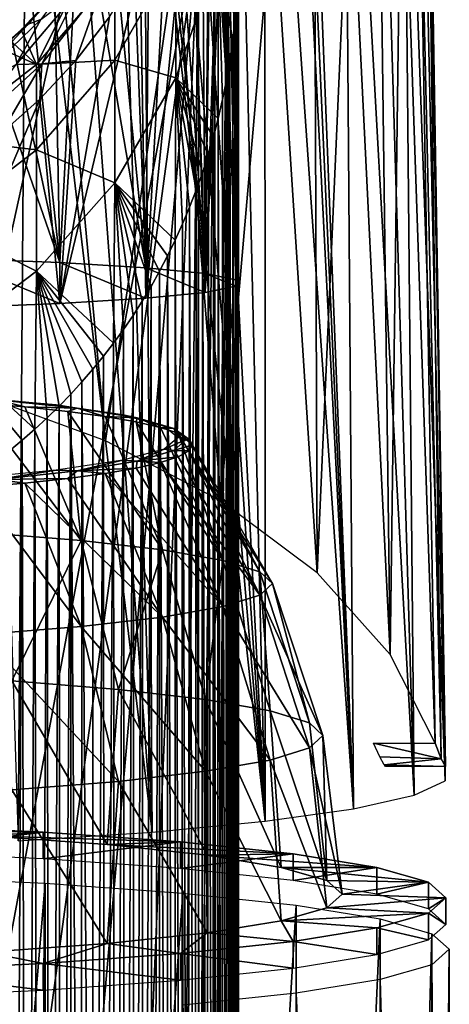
# Model space of a CAD drawing. Header units: millimetres. Extents: x -26 to 26, y -375 to 193.
# Tile 19 of 33: x 13 to 26, y 127 to 154. Entities that reach past the tile are written whole.
import ezdxf

# ---------------------------------------------------------------- set-up
doc = ezdxf.new("R2010")
doc.units = ezdxf.units.MM
doc.header["$LTSCALE"] = 26.699852
for name, color, linetype in [('10', 7, 'CONTINUOUS'), ('11', 7, 'CONTINUOUS'), ('122', 7, 'CONTINUOUS'), ('126', 7, 'CONTINUOUS'), ('127', 7, 'CONTINUOUS'), ('128', 7, 'CONTINUOUS'), ('129', 7, 'CONTINUOUS'), ('130', 7, 'CONTINUOUS'), ('131', 7, 'CONTINUOUS'), ('132', 7, 'CONTINUOUS'), ('133', 7, 'CONTINUOUS'), ('15', 7, 'CONTINUOUS'), ('21', 7, 'CONTINUOUS'), ('22', 7, 'CONTINUOUS'), ('25', 7, 'CONTINUOUS'), ('27', 7, 'CONTINUOUS'), ('40', 7, 'CONTINUOUS'), ('64', 7, 'CONTINUOUS'), ('8', 7, 'CONTINUOUS')]:
    doc.layers.add(name, color=color, linetype=linetype)

msp = doc.modelspace()

# ---------------------------------------------------------------- linework, layer by layer
at = {"layer": '10', "color": 7, "linetype": 'CONTINUOUS', "true_color": 0xa2afbf}
for points in [[(9.322, 158.627, 149.831), (18.462, 157, 150.407), (11.185, 117.874, 35.518), (9.322, 158.627, 149.831)], [(11.185, 117.874, 35.518), (18.462, 157, 150.407), (13.056, 117.188, 34.499), (11.185, 117.874, 35.518)], [(13.056, 117.188, 34.499), (18.462, 157, 150.407), (14.906, 116.387, 33.286), (13.056, 117.188, 34.499)], [(14.906, 116.387, 33.286), (18.462, 157, 150.407), (16.716, 115.472, 31.872), (14.906, 116.387, 33.286)], [(16.716, 115.472, 31.872), (18.462, 157, 150.407), (18.007, 114.732, 30.704), (16.716, 115.472, 31.872)], [(18.007, 114.732, 30.704), (18.462, 157, 150.407), (18.462, 114.452, 30.255), (18.007, 114.732, 30.704)]]:
    msp.add_3dface(points, dxfattribs=at)
at = {"layer": '11', "color": 7, "linetype": 'CONTINUOUS', "true_color": 0xa2afbf}
for points in [[(19.553, 154.959, 151.13), (19.592, 113.015, 30.764), (19.592, 155.563, 150.916), (19.553, 154.959, 151.13)], [(19.5, 154.367, 151.339), (19.534, 110.423, 26.118), (19.553, 154.959, 151.13), (19.5, 154.367, 151.339)], [(19.534, 110.423, 26.118), (19.575, 111.046, 26.123), (19.553, 154.959, 151.13), (19.534, 110.423, 26.118)], [(19.575, 111.046, 26.123), (19.592, 113.015, 30.764), (19.553, 154.959, 151.13), (19.575, 111.046, 26.123)], [(19.431, 153.79, 151.544), (19.479, 109.813, 26.128), (19.5, 154.367, 151.339), (19.431, 153.79, 151.544)], [(19.479, 109.813, 26.128), (19.534, 110.423, 26.118), (19.5, 154.367, 151.339), (19.479, 109.813, 26.128)], [(19.349, 153.224, 151.744), (19.41, 109.215, 26.155), (19.431, 153.79, 151.544), (19.349, 153.224, 151.744)], [(19.41, 109.215, 26.155), (19.479, 109.813, 26.128), (19.431, 153.79, 151.544), (19.41, 109.215, 26.155)], [(19.252, 152.671, 151.94), (19.329, 108.63, 26.199), (19.349, 153.224, 151.744), (19.252, 152.671, 151.94)], [(19.329, 108.63, 26.199), (19.41, 109.215, 26.155), (19.349, 153.224, 151.744), (19.329, 108.63, 26.199)], [(19.142, 152.13, 152.131), (19.234, 108.058, 26.26), (19.252, 152.671, 151.94), (19.142, 152.13, 152.131)], [(19.234, 108.058, 26.26), (19.329, 108.63, 26.199), (19.252, 152.671, 151.94), (19.234, 108.058, 26.26)], [(19.019, 151.6, 152.319), (19.125, 107.497, 26.336), (19.142, 152.13, 152.131), (19.019, 151.6, 152.319)], [(19.125, 107.497, 26.336), (19.234, 108.058, 26.26), (19.142, 152.13, 152.131), (19.125, 107.497, 26.336)], [(18.883, 151.082, 152.503), (19.003, 106.945, 26.427), (19.019, 151.6, 152.319), (18.883, 151.082, 152.503)], [(19.003, 106.945, 26.427), (19.125, 107.497, 26.336), (19.019, 151.6, 152.319), (19.003, 106.945, 26.427)], [(18.735, 150.573, 152.683), (18.865, 106.4, 26.531), (18.883, 151.082, 152.503), (18.735, 150.573, 152.683)], [(18.865, 106.4, 26.531), (19.003, 106.945, 26.427), (18.883, 151.082, 152.503), (18.865, 106.4, 26.531)], [(18.574, 150.075, 152.859), (18.713, 105.864, 26.649), (18.735, 150.573, 152.683), (18.574, 150.075, 152.859)], [(18.713, 105.864, 26.649), (18.865, 106.4, 26.531), (18.735, 150.573, 152.683), (18.713, 105.864, 26.649)], [(18.401, 149.588, 153.032), (18.547, 105.339, 26.783), (18.574, 150.075, 152.859), (18.401, 149.588, 153.032)], [(18.547, 105.339, 26.783), (18.713, 105.864, 26.649), (18.574, 150.075, 152.859), (18.547, 105.339, 26.783)], [(18.217, 149.112, 153.2), (18.365, 104.823, 26.93), (18.401, 149.588, 153.032), (18.217, 149.112, 153.2)], [(18.365, 104.823, 26.93), (18.547, 105.339, 26.783), (18.401, 149.588, 153.032), (18.365, 104.823, 26.93)], [(18.022, 148.647, 153.365), (18.167, 104.315, 27.091), (18.217, 149.112, 153.2), (18.022, 148.647, 153.365)], [(18.167, 104.315, 27.091), (18.365, 104.823, 26.93), (18.217, 149.112, 153.2), (18.167, 104.315, 27.091)], [(17.816, 148.193, 153.526), (17.989, 103.898, 27.233), (18.022, 148.647, 153.365), (17.816, 148.193, 153.526)], [(17.989, 103.898, 27.233), (18.167, 104.315, 27.091), (18.022, 148.647, 153.365), (17.989, 103.898, 27.233)], [(17.599, 147.75, 153.682), (17.799, 103.485, 27.384), (17.816, 148.193, 153.526), (17.599, 147.75, 153.682)], [(17.799, 103.485, 27.384), (17.989, 103.898, 27.233), (17.816, 148.193, 153.526), (17.799, 103.485, 27.384)], [(17.372, 147.318, 153.836), (17.597, 103.077, 27.543), (17.599, 147.75, 153.682), (17.372, 147.318, 153.836)], [(17.597, 103.077, 27.543), (17.799, 103.485, 27.384), (17.599, 147.75, 153.682), (17.597, 103.077, 27.543)], [(17.135, 146.895, 153.985), (17.155, 102.281, 27.888), (17.372, 147.318, 153.836), (17.135, 146.895, 153.985)], [(17.155, 102.281, 27.888), (17.382, 102.676, 27.711), (17.372, 147.318, 153.836), (17.155, 102.281, 27.888)], [(17.382, 102.676, 27.711), (17.597, 103.077, 27.543), (17.372, 147.318, 153.836), (17.382, 102.676, 27.711)], [(16.887, 146.483, 154.131), (16.914, 101.892, 28.072), (17.135, 146.895, 153.985), (16.887, 146.483, 154.131)], [(16.914, 101.892, 28.072), (17.155, 102.281, 27.888), (17.135, 146.895, 153.985), (16.914, 101.892, 28.072)], [(16.63, 146.081, 154.274), (16.66, 101.51, 28.262), (16.887, 146.483, 154.131), (16.63, 146.081, 154.274)], [(16.66, 101.51, 28.262), (16.914, 101.892, 28.072), (16.887, 146.483, 154.131), (16.66, 101.51, 28.262)], [(16.362, 145.688, 154.413), (16.393, 101.135, 28.456), (16.63, 146.081, 154.274), (16.362, 145.688, 154.413)], [(16.393, 101.135, 28.456), (16.66, 101.51, 28.262), (16.63, 146.081, 154.274), (16.393, 101.135, 28.456)], [(16.085, 145.306, 154.548), (16.113, 100.766, 28.655), (16.362, 145.688, 154.413), (16.085, 145.306, 154.548)], [(16.113, 100.766, 28.655), (16.393, 101.135, 28.456), (16.362, 145.688, 154.413), (16.113, 100.766, 28.655)], [(15.799, 144.933, 154.68), (15.817, 100.404, 28.861), (16.085, 145.306, 154.548), (15.799, 144.933, 154.68)], [(15.817, 100.404, 28.861), (16.113, 100.766, 28.655), (16.085, 145.306, 154.548), (15.817, 100.404, 28.861)], [(15.503, 144.569, 154.809), (15.506, 100.048, 29.074), (15.799, 144.933, 154.68), (15.503, 144.569, 154.809)], [(15.506, 100.048, 29.074), (15.817, 100.404, 28.861), (15.799, 144.933, 154.68), (15.506, 100.048, 29.074)], [(15.197, 144.215, 154.934), (15.506, 100.048, 29.074), (15.503, 144.569, 154.809), (15.197, 144.215, 154.934)], [(14.882, 143.871, 155.056), (15.18, 99.701, 29.291), (15.197, 144.215, 154.934), (14.882, 143.871, 155.056)], [(15.18, 99.701, 29.291), (15.506, 100.048, 29.074), (15.197, 144.215, 154.934), (15.18, 99.701, 29.291)], [(14.557, 143.536, 155.175), (14.589, 99.127, 29.669), (14.882, 143.871, 155.056), (14.557, 143.536, 155.175)], [(14.589, 99.127, 29.669), (14.889, 99.411, 29.48), (14.882, 143.871, 155.056), (14.589, 99.127, 29.669)], [(14.889, 99.411, 29.48), (15.18, 99.701, 29.291), (14.882, 143.871, 155.056), (14.889, 99.411, 29.48)], [(14.223, 143.209, 155.29), (14.279, 98.851, 29.858), (14.557, 143.536, 155.175), (14.223, 143.209, 155.29)], [(14.279, 98.851, 29.858), (14.589, 99.127, 29.669), (14.557, 143.536, 155.175), (14.279, 98.851, 29.858)], [(13.88, 142.892, 155.403), (13.96, 98.583, 30.045), (14.223, 143.209, 155.29), (13.88, 142.892, 155.403)], [(13.96, 98.583, 30.045), (14.279, 98.851, 29.858), (14.223, 143.209, 155.29), (13.96, 98.583, 30.045)], [(13.526, 142.584, 155.512), (13.631, 98.322, 30.233), (13.88, 142.892, 155.403), (13.526, 142.584, 155.512)], [(13.631, 98.322, 30.233), (13.96, 98.583, 30.045), (13.88, 142.892, 155.403), (13.631, 98.322, 30.233)], [(13.164, 142.286, 155.618), (13.291, 98.067, 30.423), (13.526, 142.584, 155.512), (13.164, 142.286, 155.618)], [(13.291, 98.067, 30.423), (13.631, 98.322, 30.233), (13.526, 142.584, 155.512), (13.291, 98.067, 30.423)]]:
    msp.add_3dface(points, dxfattribs=at)
at = {"layer": '122', "color": 7, "linetype": 'CONTINUOUS', "true_color": 0xa2afbf}
for points in [[(25.106, 134.088, 7.3), (25.274, 133.647, 8.306), (23.377, 134.088, 7.3), (25.106, 134.088, 7.3)], [(23.377, 134.088, 7.3), (25.274, 133.647, 8.306), (23.55, 133.708, 8.124), (23.377, 134.088, 7.3)], [(23.55, 133.708, 8.124), (25.274, 133.647, 8.306), (23.675, 133.484, 8.992), (23.55, 133.708, 8.124)], [(25.274, 133.647, 8.306), (25.396, 133.437, 9.364), (23.675, 133.484, 8.992), (25.274, 133.647, 8.306)], [(23.675, 133.484, 8.992), (25.396, 133.437, 9.364), (23.693, 133.46, 9.159), (23.675, 133.484, 8.992)], [(23.693, 133.46, 9.159), (25.396, 133.437, 9.364), (23.713, 133.437, 9.364), (23.693, 133.46, 9.159)]]:
    msp.add_3dface(points, dxfattribs=at)
at = {"layer": '126', "color": 7, "linetype": 'CONTINUOUS', "true_color": 0xa2afbf}
for points in [[(15.177, 139.769, -1.66), (12.376, 139.991, -4.203), (12.245, 143.632, -1.085), (15.177, 139.769, -1.66)], [(13.599, 143.514, 0.264), (15.177, 139.769, -1.66), (12.245, 143.632, -1.085), (13.599, 143.514, 0.264)], [(14.805, 143.384, 1.747), (15.177, 139.769, -1.66), (13.599, 143.514, 0.264), (14.805, 143.384, 1.747)], [(17.461, 139.505, 1.353), (15.177, 139.769, -1.66), (14.805, 143.384, 1.747), (17.461, 139.505, 1.353)], [(15.848, 143.244, 3.347), (17.461, 139.505, 1.353), (14.805, 143.384, 1.747), (15.848, 143.244, 3.347)], [(16.718, 143.095, 5.048), (17.461, 139.505, 1.353), (15.848, 143.244, 3.347), (16.718, 143.095, 5.048)], [(19.15, 139.21, 4.732), (17.461, 139.505, 1.353), (16.718, 143.095, 5.048), (19.15, 139.21, 4.732)], [(17.404, 142.94, 6.829), (19.15, 139.21, 4.732), (16.718, 143.095, 5.048), (17.404, 142.94, 6.829)], [(17.9, 142.778, 8.672), (19.15, 139.21, 4.732), (17.404, 142.94, 6.829), (17.9, 142.778, 8.672)], [(20.187, 138.892, 8.363), (19.15, 139.21, 4.732), (17.9, 142.778, 8.672), (20.187, 138.892, 8.363)], [(18.199, 142.614, 10.557), (20.187, 138.892, 8.363), (17.9, 142.778, 8.672), (18.199, 142.614, 10.557)], [(18.3, 142.447, 12.462), (20.187, 138.892, 8.363), (18.199, 142.614, 10.557), (18.3, 142.447, 12.462)], [(20.537, 138.563, 12.123), (20.187, 138.892, 8.363), (18.3, 142.447, 12.462), (20.537, 138.563, 12.123)], [(12.376, 139.991, -4.203), (15.177, 139.769, -1.66), (13.231, 135.832, -5.704), (12.376, 139.991, -4.203)], [(13.231, 135.832, -5.704), (15.177, 139.769, -1.66), (16.226, 135.594, -2.985), (13.231, 135.832, -5.704)], [(15.177, 139.769, -1.66), (17.461, 139.505, 1.353), (16.226, 135.594, -2.985), (15.177, 139.769, -1.66)], [(16.226, 135.594, -2.985), (17.461, 139.505, 1.353), (18.667, 135.313, 0.236), (16.226, 135.594, -2.985)], [(17.461, 139.505, 1.353), (19.15, 139.21, 4.732), (18.667, 135.313, 0.236), (17.461, 139.505, 1.353)], [(18.667, 135.313, 0.236), (19.15, 139.21, 4.732), (20.473, 134.996, 3.849), (18.667, 135.313, 0.236)], [(19.15, 139.21, 4.732), (20.187, 138.892, 8.363), (20.473, 134.996, 3.849), (19.15, 139.21, 4.732)], [(20.187, 138.892, 8.363), (20.537, 138.563, 12.123), (21.582, 134.657, 7.731), (20.187, 138.892, 8.363)], [(20.473, 134.996, 3.849), (20.187, 138.892, 8.363), (21.582, 134.657, 7.731), (20.473, 134.996, 3.849)], [(21.582, 134.657, 7.731), (20.537, 138.563, 12.123), (21.956, 134.305, 11.75), (21.582, 134.657, 7.731)], [(12.499, 131.486, -7.272), (13.231, 135.832, -5.704), (15.907, 131.242, -4.485), (12.499, 131.486, -7.272)], [(13.231, 135.832, -5.704), (16.226, 135.594, -2.985), (15.907, 131.242, -4.485), (13.231, 135.832, -5.704)], [(15.907, 131.242, -4.485), (16.226, 135.594, -2.985), (18.705, 130.945, -1.089), (15.907, 131.242, -4.485)], [(16.226, 135.594, -2.985), (18.667, 135.313, 0.236), (18.705, 130.945, -1.089), (16.226, 135.594, -2.985)], [(18.667, 135.313, 0.236), (20.473, 134.996, 3.849), (20.783, 130.606, 2.786), (18.667, 135.313, 0.236)], [(18.705, 130.945, -1.089), (18.667, 135.313, 0.236), (20.783, 130.606, 2.786), (18.705, 130.945, -1.089)], [(20.473, 134.996, 3.849), (21.582, 134.657, 7.731), (22.063, 130.238, 6.989), (20.473, 134.996, 3.849)], [(20.783, 130.606, 2.786), (20.473, 134.996, 3.849), (22.063, 130.238, 6.989), (20.783, 130.606, 2.786)], [(21.582, 134.657, 7.731), (21.956, 134.305, 11.75), (22.063, 130.238, 6.989), (21.582, 134.657, 7.731)], [(22.063, 130.238, 6.989), (21.956, 134.305, 11.75), (22.495, 129.855, 11.361), (22.063, 130.238, 6.989)]]:
    msp.add_3dface(points, dxfattribs=at)
at = {"layer": '127', "color": 7, "linetype": 'CONTINUOUS', "true_color": 0xa2afbf}
for points in [[(20.537, 138.563, 12.123), (18.3, 142.447, 12.462), (18.199, 142.28, 14.368), (20.537, 138.563, 12.123)], [(17.9, 142.115, 16.253), (20.187, 138.234, 15.882), (18.199, 142.28, 14.368), (17.9, 142.115, 16.253)], [(20.187, 138.234, 15.882), (20.537, 138.563, 12.123), (18.199, 142.28, 14.368), (20.187, 138.234, 15.882)], [(16.718, 141.798, 19.877), (19.15, 137.916, 19.513), (17.404, 141.954, 18.096), (16.718, 141.798, 19.877)], [(17.404, 141.954, 18.096), (20.187, 138.234, 15.882), (17.9, 142.115, 16.253), (17.404, 141.954, 18.096)], [(19.15, 137.916, 19.513), (20.187, 138.234, 15.882), (17.404, 141.954, 18.096), (19.15, 137.916, 19.513)], [(14.805, 141.509, 23.178), (17.461, 137.621, 22.893), (15.848, 141.649, 21.577), (14.805, 141.509, 23.178)], [(15.848, 141.649, 21.577), (19.15, 137.916, 19.513), (16.718, 141.798, 19.877), (15.848, 141.649, 21.577)], [(17.461, 137.621, 22.893), (19.15, 137.916, 19.513), (15.848, 141.649, 21.577), (17.461, 137.621, 22.893)], [(12.245, 141.262, 26.01), (15.177, 137.357, 25.905), (13.599, 141.38, 24.661), (12.245, 141.262, 26.01)], [(13.599, 141.38, 24.661), (17.461, 137.621, 22.893), (14.805, 141.509, 23.178), (13.599, 141.38, 24.661)], [(15.177, 137.357, 25.905), (17.461, 137.621, 22.893), (13.599, 141.38, 24.661), (15.177, 137.357, 25.905)], [(12.376, 137.135, 28.449), (15.177, 137.357, 25.905), (12.245, 141.262, 26.01), (12.376, 137.135, 28.449)], [(21.956, 134.305, 11.75), (20.537, 138.563, 12.123), (20.187, 138.234, 15.882), (21.956, 134.305, 11.75)], [(19.15, 137.916, 19.513), (21.582, 133.954, 15.769), (20.187, 138.234, 15.882), (19.15, 137.916, 19.513)], [(21.582, 133.954, 15.769), (21.956, 134.305, 11.75), (20.187, 138.234, 15.882), (21.582, 133.954, 15.769)], [(17.461, 137.621, 22.893), (20.473, 133.614, 19.651), (19.15, 137.916, 19.513), (17.461, 137.621, 22.893)], [(20.473, 133.614, 19.651), (21.582, 133.954, 15.769), (19.15, 137.916, 19.513), (20.473, 133.614, 19.651)], [(15.177, 137.357, 25.905), (18.667, 133.298, 23.264), (17.461, 137.621, 22.893), (15.177, 137.357, 25.905)], [(18.667, 133.298, 23.264), (20.473, 133.614, 19.651), (17.461, 137.621, 22.893), (18.667, 133.298, 23.264)], [(12.376, 137.135, 28.449), (16.226, 133.016, 26.485), (15.177, 137.357, 25.905), (12.376, 137.135, 28.449)], [(16.226, 133.016, 26.485), (18.667, 133.298, 23.264), (15.177, 137.357, 25.905), (16.226, 133.016, 26.485)], [(13.231, 132.778, 29.205), (16.226, 133.016, 26.485), (12.376, 137.135, 28.449), (13.231, 132.778, 29.205)], [(22.495, 129.855, 11.361), (21.956, 134.305, 11.75), (21.582, 133.954, 15.769), (22.495, 129.855, 11.361)], [(20.473, 133.614, 19.651), (22.063, 129.473, 15.732), (21.582, 133.954, 15.769), (20.473, 133.614, 19.651)], [(22.063, 129.473, 15.732), (22.495, 129.855, 11.361), (21.582, 133.954, 15.769), (22.063, 129.473, 15.732)], [(18.667, 133.298, 23.264), (20.783, 129.105, 19.936), (20.473, 133.614, 19.651), (18.667, 133.298, 23.264)], [(20.783, 129.105, 19.936), (22.063, 129.473, 15.732), (20.473, 133.614, 19.651), (20.783, 129.105, 19.936)], [(16.226, 133.016, 26.485), (18.705, 128.766, 23.81), (18.667, 133.298, 23.264), (16.226, 133.016, 26.485)], [(18.705, 128.766, 23.81), (20.783, 129.105, 19.936), (18.667, 133.298, 23.264), (18.705, 128.766, 23.81)], [(13.231, 132.778, 29.205), (15.907, 128.469, 27.206), (16.226, 133.016, 26.485), (13.231, 132.778, 29.205)], [(15.907, 128.469, 27.206), (18.705, 128.766, 23.81), (16.226, 133.016, 26.485), (15.907, 128.469, 27.206)], [(12.499, 128.225, 29.994), (15.907, 128.469, 27.206), (13.231, 132.778, 29.205), (12.499, 128.225, 29.994)]]:
    msp.add_3dface(points, dxfattribs=at)
at = {"layer": '128', "color": 7, "linetype": 'CONTINUOUS', "true_color": 0xa2afbf}
for points in [[(14.476, 143.572, 2.003), (12.814, 143.717, -0.289), (11.973, 143.814, -0.766), (14.476, 143.572, 2.003)], [(13.599, 143.514, 0.264), (12.245, 143.632, -1.085), (12.814, 143.717, -0.289), (13.599, 143.514, 0.264)], [(15.068, 143.477, 2.446), (13.599, 143.514, 0.264), (12.814, 143.717, -0.289), (15.068, 143.477, 2.446)], [(15.068, 143.477, 2.446), (12.814, 143.717, -0.289), (14.476, 143.572, 2.003), (15.068, 143.477, 2.446)], [(16.346, 143.289, 5.231), (15.068, 143.477, 2.446), (14.476, 143.572, 2.003), (16.346, 143.289, 5.231)], [(14.805, 143.384, 1.747), (13.599, 143.514, 0.264), (15.068, 143.477, 2.446), (14.805, 143.384, 1.747)], [(15.848, 143.244, 3.347), (14.805, 143.384, 1.747), (15.068, 143.477, 2.446), (15.848, 143.244, 3.347)], [(16.742, 143.204, 5.567), (15.848, 143.244, 3.347), (15.068, 143.477, 2.446), (16.742, 143.204, 5.567)], [(16.742, 143.204, 5.567), (15.068, 143.477, 2.446), (16.346, 143.289, 5.231), (16.742, 143.204, 5.567)], [(17.502, 142.979, 8.775), (16.742, 143.204, 5.567), (16.346, 143.289, 5.231), (17.502, 142.979, 8.775)], [(16.718, 143.095, 5.048), (15.848, 143.244, 3.347), (16.742, 143.204, 5.567), (16.718, 143.095, 5.048)], [(17.404, 142.94, 6.829), (16.718, 143.095, 5.048), (16.742, 143.204, 5.567), (17.404, 142.94, 6.829)], [(17.773, 142.908, 8.954), (17.404, 142.94, 6.829), (16.742, 143.204, 5.567), (17.773, 142.908, 8.954)], [(17.773, 142.908, 8.954), (16.742, 143.204, 5.567), (17.502, 142.979, 8.775), (17.773, 142.908, 8.954)], [(17.9, 142.778, 8.672), (17.404, 142.94, 6.829), (17.773, 142.908, 8.954), (17.9, 142.778, 8.672)], [(17.893, 142.655, 12.481), (17.773, 142.908, 8.954), (17.502, 142.979, 8.775), (17.893, 142.655, 12.481)], [(18.199, 142.614, 10.557), (17.9, 142.778, 8.672), (17.773, 142.908, 8.954), (18.199, 142.614, 10.557)], [(18.122, 142.6, 12.476), (18.199, 142.614, 10.557), (17.773, 142.908, 8.954), (18.122, 142.6, 12.476)], [(18.122, 142.6, 12.476), (17.773, 142.908, 8.954), (17.893, 142.655, 12.481), (18.122, 142.6, 12.476)], [(18.3, 142.447, 12.462), (18.199, 142.614, 10.557), (18.122, 142.6, 12.476), (18.3, 142.447, 12.462)]]:
    msp.add_3dface(points, dxfattribs=at)
at = {"layer": '129', "color": 7, "linetype": 'CONTINUOUS', "true_color": 0xa2afbf}
for points in [[(18.122, 142.6, 12.476), (17.893, 142.655, 12.481), (17.502, 142.331, 16.187), (18.122, 142.6, 12.476)], [(17.773, 142.292, 15.998), (18.122, 142.6, 12.476), (17.502, 142.331, 16.187), (17.773, 142.292, 15.998)], [(18.3, 142.447, 12.462), (18.122, 142.6, 12.476), (17.773, 142.292, 15.998), (18.3, 142.447, 12.462)], [(18.199, 142.28, 14.368), (18.3, 142.447, 12.462), (17.773, 142.292, 15.998), (18.199, 142.28, 14.368)], [(16.346, 142.021, 19.731), (16.742, 141.996, 19.384), (17.502, 142.331, 16.187), (16.346, 142.021, 19.731)], [(16.742, 141.996, 19.384), (17.773, 142.292, 15.998), (17.502, 142.331, 16.187), (16.742, 141.996, 19.384)], [(16.742, 141.996, 19.384), (17.9, 142.115, 16.253), (17.773, 142.292, 15.998), (16.742, 141.996, 19.384)], [(17.9, 142.115, 16.253), (18.199, 142.28, 14.368), (17.773, 142.292, 15.998), (17.9, 142.115, 16.253)], [(14.476, 141.738, 22.958), (15.068, 141.722, 22.505), (16.346, 142.021, 19.731), (14.476, 141.738, 22.958)], [(15.068, 141.722, 22.505), (16.742, 141.996, 19.384), (16.346, 142.021, 19.731), (15.068, 141.722, 22.505)], [(15.068, 141.722, 22.505), (16.718, 141.798, 19.877), (16.742, 141.996, 19.384), (15.068, 141.722, 22.505)], [(16.718, 141.798, 19.877), (17.404, 141.954, 18.096), (16.742, 141.996, 19.384), (16.718, 141.798, 19.877)], [(17.404, 141.954, 18.096), (17.9, 142.115, 16.253), (16.742, 141.996, 19.384), (17.404, 141.954, 18.096)], [(11.973, 141.496, 25.727), (12.814, 141.483, 25.241), (14.476, 141.738, 22.958), (11.973, 141.496, 25.727)], [(12.814, 141.483, 25.241), (15.068, 141.722, 22.505), (14.476, 141.738, 22.958), (12.814, 141.483, 25.241)], [(12.814, 141.483, 25.241), (14.805, 141.509, 23.178), (15.068, 141.722, 22.505), (12.814, 141.483, 25.241)], [(14.805, 141.509, 23.178), (15.848, 141.649, 21.577), (15.068, 141.722, 22.505), (14.805, 141.509, 23.178)], [(15.848, 141.649, 21.577), (16.718, 141.798, 19.877), (15.068, 141.722, 22.505), (15.848, 141.649, 21.577)], [(12.245, 141.262, 26.01), (13.599, 141.38, 24.661), (12.814, 141.483, 25.241), (12.245, 141.262, 26.01)], [(13.599, 141.38, 24.661), (14.805, 141.509, 23.178), (12.814, 141.483, 25.241), (13.599, 141.38, 24.661)]]:
    msp.add_3dface(points, dxfattribs=at)
at = {"layer": '130', "color": 7, "linetype": 'CONTINUOUS', "true_color": 0xa2afbf}
for points in [[(9.72, 131.8, -12.025), (14.111, 131.595, -9.687), (9.72, 131.052, -12.091), (9.72, 131.8, -12.025)], [(9.72, 131.052, -12.091), (14.111, 131.595, -9.687), (14.111, 130.848, -9.752), (9.72, 131.052, -12.091)], [(14.111, 131.595, -9.687), (17.961, 131.32, -6.54), (14.111, 130.848, -9.752), (14.111, 131.595, -9.687)], [(14.111, 130.848, -9.752), (17.961, 131.32, -6.54), (17.961, 130.573, -6.605), (14.111, 130.848, -9.752)], [(17.961, 131.32, -6.54), (21.119, 130.984, -2.706), (17.961, 130.573, -6.605), (17.961, 131.32, -6.54)], [(17.961, 130.573, -6.605), (21.119, 130.984, -2.706), (21.119, 130.237, -2.771), (17.961, 130.573, -6.605)], [(21.119, 130.984, -2.706), (23.467, 130.602, 1.669), (21.119, 130.237, -2.771), (21.119, 130.984, -2.706)], [(21.119, 130.237, -2.771), (23.467, 130.602, 1.669), (23.467, 129.854, 1.603), (21.119, 130.237, -2.771)], [(23.467, 130.602, 1.669), (24.912, 130.186, 6.416), (23.467, 129.854, 1.603), (23.467, 130.602, 1.669)], [(23.467, 129.854, 1.603), (24.912, 130.186, 6.416), (24.912, 129.439, 6.35), (23.467, 129.854, 1.603)], [(24.912, 130.186, 6.416), (25.4, 129.754, 11.352), (24.912, 129.439, 6.35), (24.912, 130.186, 6.416)], [(25.4, 129.754, 11.352), (25.4, 129.007, 11.287), (24.912, 129.439, 6.35), (25.4, 129.754, 11.352)]]:
    msp.add_3dface(points, dxfattribs=at)
at = {"layer": '131', "color": 7, "linetype": 'CONTINUOUS', "true_color": 0xa2afbf}
for points in [[(8.609, 131.667, -9.343), (14.111, 131.595, -9.687), (9.72, 131.8, -12.025), (8.609, 131.667, -9.343)], [(8.609, 131.667, -9.343), (12.499, 131.486, -7.272), (14.111, 131.595, -9.687), (8.609, 131.667, -9.343)], [(12.499, 131.486, -7.272), (17.961, 131.32, -6.54), (14.111, 131.595, -9.687), (12.499, 131.486, -7.272)], [(12.499, 131.486, -7.272), (15.907, 131.242, -4.485), (17.961, 131.32, -6.54), (12.499, 131.486, -7.272)], [(15.907, 131.242, -4.485), (21.119, 130.984, -2.706), (17.961, 131.32, -6.54), (15.907, 131.242, -4.485)], [(15.907, 131.242, -4.485), (18.705, 130.945, -1.089), (21.119, 130.984, -2.706), (15.907, 131.242, -4.485)], [(18.705, 130.945, -1.089), (23.467, 130.602, 1.669), (21.119, 130.984, -2.706), (18.705, 130.945, -1.089)], [(18.705, 130.945, -1.089), (20.783, 130.606, 2.786), (23.467, 130.602, 1.669), (18.705, 130.945, -1.089)], [(20.783, 130.606, 2.786), (22.063, 130.238, 6.989), (24.912, 130.186, 6.416), (20.783, 130.606, 2.786)], [(20.783, 130.606, 2.786), (24.912, 130.186, 6.416), (23.467, 130.602, 1.669), (20.783, 130.606, 2.786)], [(22.063, 130.238, 6.989), (22.495, 129.855, 11.361), (24.912, 130.186, 6.416), (22.063, 130.238, 6.989)], [(22.495, 129.855, 11.361), (25.4, 129.754, 11.352), (24.912, 130.186, 6.416), (22.495, 129.855, 11.361)]]:
    msp.add_3dface(points, dxfattribs=at)
at = {"layer": '132', "color": 7, "linetype": 'CONTINUOUS', "true_color": 0xa2afbf}
for points in [[(25.4, 129.007, 11.287), (25.4, 129.754, 11.352), (24.912, 129.323, 16.288), (25.4, 129.007, 11.287)], [(24.912, 129.323, 16.288), (23.467, 128.907, 21.034), (24.912, 128.575, 16.223), (24.912, 129.323, 16.288)], [(25.4, 129.007, 11.287), (24.912, 129.323, 16.288), (24.912, 128.575, 16.223), (25.4, 129.007, 11.287)], [(23.467, 128.907, 21.034), (21.12, 128.525, 25.409), (23.467, 128.16, 20.97), (23.467, 128.907, 21.034)], [(24.912, 128.575, 16.223), (23.467, 128.907, 21.034), (23.467, 128.16, 20.97), (24.912, 128.575, 16.223)], [(21.12, 128.525, 25.409), (17.962, 128.189, 29.243), (21.119, 127.777, 25.344), (21.12, 128.525, 25.409)], [(23.467, 128.16, 20.97), (21.12, 128.525, 25.409), (21.119, 127.777, 25.344), (23.467, 128.16, 20.97)], [(17.962, 128.189, 29.243), (14.113, 127.914, 32.39), (17.961, 127.442, 29.179), (17.962, 128.189, 29.243)], [(21.119, 127.777, 25.344), (17.962, 128.189, 29.243), (17.961, 127.442, 29.179), (21.119, 127.777, 25.344)], [(14.113, 127.914, 32.39), (9.721, 127.709, 34.729), (14.111, 127.167, 32.326), (14.113, 127.914, 32.39)], [(17.961, 127.442, 29.179), (14.113, 127.914, 32.39), (14.111, 127.167, 32.326), (17.961, 127.442, 29.179)], [(14.111, 127.167, 32.326), (9.721, 127.709, 34.729), (9.72, 126.962, 34.664), (14.111, 127.167, 32.326)]]:
    msp.add_3dface(points, dxfattribs=at)
at = {"layer": '133', "color": 7, "linetype": 'CONTINUOUS', "true_color": 0xa2afbf}
for points in [[(22.495, 129.855, 11.361), (22.063, 129.473, 15.732), (25.4, 129.754, 11.352), (22.495, 129.855, 11.361)], [(25.4, 129.754, 11.352), (22.063, 129.473, 15.732), (24.912, 129.323, 16.288), (25.4, 129.754, 11.352)], [(22.063, 129.473, 15.732), (20.783, 129.105, 19.936), (24.912, 129.323, 16.288), (22.063, 129.473, 15.732)], [(20.783, 129.105, 19.936), (23.467, 128.907, 21.034), (24.912, 129.323, 16.288), (20.783, 129.105, 19.936)], [(20.783, 129.105, 19.936), (18.705, 128.766, 23.81), (21.12, 128.525, 25.409), (20.783, 129.105, 19.936)], [(20.783, 129.105, 19.936), (21.12, 128.525, 25.409), (23.467, 128.907, 21.034), (20.783, 129.105, 19.936)], [(18.705, 128.766, 23.81), (15.907, 128.469, 27.206), (17.962, 128.189, 29.243), (18.705, 128.766, 23.81)], [(18.705, 128.766, 23.81), (17.962, 128.189, 29.243), (21.12, 128.525, 25.409), (18.705, 128.766, 23.81)], [(15.907, 128.469, 27.206), (12.499, 128.225, 29.994), (14.113, 127.914, 32.39), (15.907, 128.469, 27.206)], [(15.907, 128.469, 27.206), (14.113, 127.914, 32.39), (17.962, 128.189, 29.243), (15.907, 128.469, 27.206)], [(12.499, 128.225, 29.994), (9.721, 127.709, 34.729), (14.113, 127.914, 32.39), (12.499, 128.225, 29.994)]]:
    msp.add_3dface(points, dxfattribs=at)
at = {"layer": '15', "color": 7, "linetype": 'CONTINUOUS', "true_color": 0xa2afbf}
for points in [[(13.494, 154.088, 212.471), (15.435, 156.137, 212.391), (14.964, 155.657, 213.911), (13.494, 154.088, 212.471)], [(15.435, 156.137, 212.391), (13.494, 154.088, 212.471), (13.925, 153.115, 197.94), (15.435, 156.137, 212.391)], [(16.122, 155.662, 197.608), (15.435, 156.137, 212.391), (13.925, 153.115, 197.94), (16.122, 155.662, 197.608)], [(17.835, 156.232, 182.408), (16.122, 155.662, 197.608), (16.122, 153.239, 183.014), (17.835, 156.232, 182.408)], [(17.835, 156.232, 182.408), (16.122, 153.239, 183.014), (17.835, 152.739, 167.812), (17.835, 156.232, 182.408)], [(19.021, 156.189, 166.857), (17.835, 156.232, 182.408), (17.835, 152.739, 167.812), (19.021, 156.189, 166.857)], [(19.019, 151.6, 152.319), (19.021, 156.189, 166.857), (17.835, 152.739, 167.812), (19.019, 151.6, 152.319)], [(19.019, 151.6, 152.319), (19.142, 152.13, 152.131), (19.021, 156.189, 166.857), (19.019, 151.6, 152.319)], [(19.142, 152.13, 152.131), (19.252, 152.671, 151.94), (19.021, 156.189, 166.857), (19.142, 152.13, 152.131)], [(19.252, 152.671, 151.94), (19.349, 153.224, 151.744), (19.021, 156.189, 166.857), (19.252, 152.671, 151.94)], [(19.349, 153.224, 151.744), (19.431, 153.79, 151.544), (19.021, 156.189, 166.857), (19.349, 153.224, 151.744)], [(19.431, 153.79, 151.544), (19.5, 154.367, 151.339), (19.021, 156.189, 166.857), (19.431, 153.79, 151.544)], [(19.5, 154.367, 151.339), (19.553, 154.959, 151.13), (19.021, 156.189, 166.857), (19.5, 154.367, 151.339)], [(16.122, 155.662, 197.608), (13.925, 153.115, 197.94), (16.122, 153.239, 183.014), (16.122, 155.662, 197.608)], [(13.925, 153.115, 197.94), (13.494, 154.088, 212.471), (13.176, 153.793, 212.203), (13.925, 153.115, 197.94)], [(12.912, 153.561, 211.993), (13.925, 153.115, 197.94), (13.176, 153.793, 212.203), (12.912, 153.561, 211.993)], [(11.254, 151.037, 198.21), (13.925, 153.115, 197.94), (12.912, 153.561, 211.993), (11.254, 151.037, 198.21)], [(16.122, 153.239, 183.014), (13.925, 153.115, 197.94), (13.925, 150.721, 183.524), (16.122, 153.239, 183.014)], [(16.122, 153.239, 183.014), (13.925, 150.721, 183.524), (16.122, 149.796, 168.627), (16.122, 153.239, 183.014)], [(17.835, 152.739, 167.812), (16.122, 153.239, 183.014), (16.122, 149.796, 168.627), (17.835, 152.739, 167.812)], [(13.925, 153.115, 197.94), (11.254, 151.037, 198.21), (13.925, 150.721, 183.524), (13.925, 153.115, 197.94)], [(17.816, 148.193, 153.526), (17.835, 152.739, 167.812), (16.122, 149.796, 168.627), (17.816, 148.193, 153.526)], [(17.816, 148.193, 153.526), (18.022, 148.647, 153.365), (17.835, 152.739, 167.812), (17.816, 148.193, 153.526)], [(18.022, 148.647, 153.365), (18.217, 149.112, 153.2), (17.835, 152.739, 167.812), (18.022, 148.647, 153.365)], [(18.217, 149.112, 153.2), (18.401, 149.588, 153.032), (17.835, 152.739, 167.812), (18.217, 149.112, 153.2)], [(18.401, 149.588, 153.032), (18.574, 150.075, 152.859), (17.835, 152.739, 167.812), (18.401, 149.588, 153.032)], [(18.574, 150.075, 152.859), (18.735, 150.573, 152.683), (17.835, 152.739, 167.812), (18.574, 150.075, 152.859)], [(18.735, 150.573, 152.683), (18.883, 151.082, 152.503), (17.835, 152.739, 167.812), (18.735, 150.573, 152.683)], [(18.883, 151.082, 152.503), (19.019, 151.6, 152.319), (17.835, 152.739, 167.812), (18.883, 151.082, 152.503)], [(13.925, 150.721, 183.524), (11.254, 151.037, 198.21), (11.254, 148.668, 183.94), (13.925, 150.721, 183.524)], [(13.925, 150.721, 183.524), (11.254, 148.668, 183.94), (13.925, 147.32, 169.312), (13.925, 150.721, 183.524)], [(16.122, 149.796, 168.627), (13.925, 150.721, 183.524), (13.925, 147.32, 169.312), (16.122, 149.796, 168.627)], [(16.085, 145.306, 154.548), (16.122, 149.796, 168.627), (13.925, 147.32, 169.312), (16.085, 145.306, 154.548)], [(16.085, 145.306, 154.548), (16.362, 145.688, 154.413), (16.122, 149.796, 168.627), (16.085, 145.306, 154.548)], [(16.362, 145.688, 154.413), (16.63, 146.081, 154.274), (16.122, 149.796, 168.627), (16.362, 145.688, 154.413)], [(16.63, 146.081, 154.274), (16.887, 146.483, 154.131), (16.122, 149.796, 168.627), (16.63, 146.081, 154.274)], [(16.887, 146.483, 154.131), (17.135, 146.895, 153.985), (16.122, 149.796, 168.627), (16.887, 146.483, 154.131)], [(17.135, 146.895, 153.985), (17.372, 147.318, 153.836), (16.122, 149.796, 168.627), (17.135, 146.895, 153.985)], [(17.372, 147.318, 153.836), (17.599, 147.75, 153.682), (16.122, 149.796, 168.627), (17.372, 147.318, 153.836)], [(17.599, 147.75, 153.682), (17.816, 148.193, 153.526), (16.122, 149.796, 168.627), (17.599, 147.75, 153.682)], [(13.925, 147.32, 169.312), (11.254, 148.668, 183.94), (11.254, 145.301, 169.871), (13.925, 147.32, 169.312)], [(13.88, 142.892, 155.403), (13.925, 147.32, 169.312), (11.254, 145.301, 169.871), (13.88, 142.892, 155.403)], [(13.88, 142.892, 155.403), (14.223, 143.209, 155.29), (13.925, 147.32, 169.312), (13.88, 142.892, 155.403)], [(14.223, 143.209, 155.29), (14.557, 143.536, 155.175), (13.925, 147.32, 169.312), (14.223, 143.209, 155.29)], [(14.557, 143.536, 155.175), (14.882, 143.871, 155.056), (13.925, 147.32, 169.312), (14.557, 143.536, 155.175)], [(14.882, 143.871, 155.056), (15.197, 144.215, 154.934), (13.925, 147.32, 169.312), (14.882, 143.871, 155.056)], [(15.197, 144.215, 154.934), (15.503, 144.569, 154.809), (13.925, 147.32, 169.312), (15.197, 144.215, 154.934)], [(15.503, 144.569, 154.809), (15.799, 144.933, 154.68), (13.925, 147.32, 169.312), (15.503, 144.569, 154.809)], [(15.799, 144.933, 154.68), (16.085, 145.306, 154.548), (13.925, 147.32, 169.312), (15.799, 144.933, 154.68)], [(13.164, 142.286, 155.618), (13.526, 142.584, 155.512), (11.254, 145.301, 169.871), (13.164, 142.286, 155.618)], [(13.526, 142.584, 155.512), (13.88, 142.892, 155.403), (11.254, 145.301, 169.871), (13.526, 142.584, 155.512)]]:
    msp.add_3dface(points, dxfattribs=at)
at = {"layer": '21', "color": 7, "linetype": 'CONTINUOUS', "true_color": 0xa2afbf}
for points in [[(14.579, 147.56, 242.8), (11.533, 147.679, 245.54), (14.579, 146.414, 216.569), (14.579, 147.56, 242.8)], [(14.579, 146.414, 216.569), (11.533, 147.679, 245.54), (11.533, 146.295, 213.829), (14.579, 146.414, 216.569)], [(16.989, 147.415, 239.487), (14.579, 147.56, 242.8), (16.988, 146.559, 219.881), (16.989, 147.415, 239.487)], [(16.988, 146.559, 219.881), (14.579, 147.56, 242.8), (14.579, 146.414, 216.569), (16.988, 146.559, 219.881)], [(18.658, 146.722, 223.623), (16.989, 147.415, 239.487), (16.988, 146.559, 219.881), (18.658, 146.722, 223.623)], [(18.658, 147.252, 235.745), (16.989, 147.415, 239.487), (18.658, 146.722, 223.623), (18.658, 147.252, 235.745)], [(19.512, 147.077, 231.736), (18.658, 147.252, 235.745), (19.512, 146.897, 227.633), (19.512, 147.077, 231.736)], [(19.512, 146.897, 227.633), (18.658, 147.252, 235.745), (18.658, 146.722, 223.623), (19.512, 146.897, 227.633)]]:
    msp.add_3dface(points, dxfattribs=at)
at = {"layer": '22', "color": 7, "linetype": 'CONTINUOUS', "true_color": 0xa2afbf}
for points in [[(19.606, 168.196, 228.03), (19.512, 146.897, 227.633), (19.47, 165.525, 226.451), (19.606, 168.196, 228.03)], [(19.62, 167.97, 228.819), (19.512, 146.897, 227.633), (19.606, 168.196, 228.03), (19.62, 167.97, 228.819)], [(19.618, 167.872, 229.034), (19.512, 146.897, 227.633), (19.62, 167.97, 228.819), (19.618, 167.872, 229.034)], [(19.598, 167.474, 229.713), (19.512, 146.897, 227.633), (19.618, 167.872, 229.034), (19.598, 167.474, 229.713)], [(19.586, 167.301, 229.957), (19.512, 146.897, 227.633), (19.598, 167.474, 229.713), (19.586, 167.301, 229.957)], [(19.513, 166.576, 230.879), (19.512, 146.897, 227.633), (19.586, 167.301, 229.957), (19.513, 166.576, 230.879)], [(19.37, 165.709, 231.992), (19.512, 147.077, 231.736), (19.513, 166.576, 230.879), (19.37, 165.709, 231.992)], [(19.512, 147.077, 231.736), (19.512, 146.897, 227.633), (19.513, 166.576, 230.879), (19.512, 147.077, 231.736)], [(19.162, 164.856, 233.125), (19.512, 147.077, 231.736), (19.37, 165.709, 231.992), (19.162, 164.856, 233.125)], [(19.512, 146.897, 227.633), (18.658, 146.722, 223.623), (19.47, 165.525, 226.451), (19.512, 146.897, 227.633)], [(19.47, 165.525, 226.451), (18.658, 146.722, 223.623), (19.192, 163.125, 224.9), (19.47, 165.525, 226.451)], [(18.885, 164.016, 234.265), (19.512, 147.077, 231.736), (19.162, 164.856, 233.125), (18.885, 164.016, 234.265)], [(18.54, 163.187, 235.402), (18.658, 147.252, 235.745), (18.885, 164.016, 234.265), (18.54, 163.187, 235.402)], [(18.658, 147.252, 235.745), (19.512, 147.077, 231.736), (18.885, 164.016, 234.265), (18.658, 147.252, 235.745)], [(18.128, 162.365, 236.524), (18.658, 147.252, 235.745), (18.54, 163.187, 235.402), (18.128, 162.365, 236.524)], [(19.192, 163.125, 224.9), (18.658, 146.722, 223.623), (18.779, 160.99, 223.387), (19.192, 163.125, 224.9)], [(17.651, 161.548, 237.624), (18.658, 147.252, 235.745), (18.128, 162.365, 236.524), (17.651, 161.548, 237.624)], [(17.111, 160.733, 238.694), (18.658, 147.252, 235.745), (17.651, 161.548, 237.624), (17.111, 160.733, 238.694)], [(18.779, 160.99, 223.387), (18.658, 146.722, 223.623), (18.242, 159.074, 221.926), (18.779, 160.99, 223.387)], [(16.51, 159.916, 239.73), (16.989, 147.415, 239.487), (17.111, 160.733, 238.694), (16.51, 159.916, 239.73)], [(16.989, 147.415, 239.487), (18.658, 147.252, 235.745), (17.111, 160.733, 238.694), (16.989, 147.415, 239.487)], [(15.851, 159.096, 240.729), (16.989, 147.415, 239.487), (16.51, 159.916, 239.73), (15.851, 159.096, 240.729)], [(15.14, 158.274, 241.683), (16.989, 147.415, 239.487), (15.851, 159.096, 240.729), (15.14, 158.274, 241.683)], [(18.658, 146.722, 223.623), (16.988, 146.559, 219.881), (18.242, 159.074, 221.926), (18.658, 146.722, 223.623)], [(18.242, 159.074, 221.926), (16.988, 146.559, 219.881), (17.588, 157.356, 220.528), (18.242, 159.074, 221.926)], [(14.387, 157.46, 242.58), (14.579, 147.56, 242.8), (15.14, 158.274, 241.683), (14.387, 157.46, 242.58)], [(14.579, 147.56, 242.8), (16.989, 147.415, 239.487), (15.14, 158.274, 241.683), (14.579, 147.56, 242.8)], [(13.602, 156.658, 243.416), (14.579, 147.56, 242.8), (14.387, 157.46, 242.58), (13.602, 156.658, 243.416)], [(17.588, 157.356, 220.528), (16.988, 146.559, 219.881), (16.827, 155.821, 219.201), (17.588, 157.356, 220.528)], [(12.786, 155.87, 244.193), (14.579, 147.56, 242.8), (13.602, 156.658, 243.416), (12.786, 155.87, 244.193)], [(11.949, 155.102, 244.907), (14.579, 147.56, 242.8), (12.786, 155.87, 244.193), (11.949, 155.102, 244.907)], [(16.988, 146.559, 219.881), (14.579, 146.414, 216.569), (16.827, 155.821, 219.201), (16.988, 146.559, 219.881)], [(16.827, 155.821, 219.201), (14.579, 146.414, 216.569), (15.972, 154.447, 217.953), (16.827, 155.821, 219.201)], [(11.533, 147.679, 245.54), (14.579, 147.56, 242.8), (11.949, 155.102, 244.907), (11.533, 147.679, 245.54)], [(15.972, 154.447, 217.953), (14.579, 146.414, 216.569), (15.03, 153.223, 216.79), (15.972, 154.447, 217.953)], [(15.03, 153.223, 216.79), (14.579, 146.414, 216.569), (14.014, 152.139, 215.716), (15.03, 153.223, 216.79)], [(14.579, 146.414, 216.569), (11.533, 146.295, 213.829), (14.014, 152.139, 215.716), (14.579, 146.414, 216.569)], [(14.014, 152.139, 215.716), (11.533, 146.295, 213.829), (12.933, 151.182, 214.734), (14.014, 152.139, 215.716)]]:
    msp.add_3dface(points, dxfattribs=at)
at = {"layer": '25', "color": 7, "linetype": 'CONTINUOUS', "true_color": 0xa2afbf}
for points in [[(14.964, 155.657, 213.911), (15.576, 156.437, 214.639), (13.692, 154.245, 213.351), (14.964, 155.657, 213.911)], [(13.692, 154.245, 213.351), (15.576, 156.437, 214.639), (14.046, 154.374, 214.417), (13.692, 154.245, 213.351)], [(13.494, 154.088, 212.471), (14.964, 155.657, 213.911), (13.692, 154.245, 213.351), (13.494, 154.088, 212.471)], [(14.071, 153.129, 215.587), (13.349, 153.117, 214.519), (15.087, 155.161, 216.078), (14.071, 153.129, 215.587)], [(13.349, 153.117, 214.519), (14.046, 154.374, 214.417), (15.087, 155.161, 216.078), (13.349, 153.117, 214.519)], [(15.769, 155.317, 217.431), (15.03, 153.223, 216.79), (14.071, 153.129, 215.587), (15.769, 155.317, 217.431)], [(15.769, 155.317, 217.431), (14.071, 153.129, 215.587), (15.087, 155.161, 216.078), (15.769, 155.317, 217.431)], [(15.972, 154.447, 217.953), (15.03, 153.223, 216.79), (15.769, 155.317, 217.431), (15.972, 154.447, 217.953)], [(11.898, 152.315, 212.936), (13.692, 154.245, 213.351), (14.046, 154.374, 214.417), (11.898, 152.315, 212.936)], [(11.898, 152.315, 212.936), (14.046, 154.374, 214.417), (13.349, 153.117, 214.519), (11.898, 152.315, 212.936)], [(11.506, 152.326, 212.084), (13.494, 154.088, 212.471), (13.692, 154.245, 213.351), (11.506, 152.326, 212.084)], [(11.506, 152.326, 212.084), (13.692, 154.245, 213.351), (11.898, 152.315, 212.936), (11.506, 152.326, 212.084)], [(13.176, 153.793, 212.203), (13.494, 154.088, 212.471), (11.506, 152.326, 212.084), (13.176, 153.793, 212.203)], [(15.03, 153.223, 216.79), (14.014, 152.139, 215.716), (14.071, 153.129, 215.587), (15.03, 153.223, 216.79)], [(14.071, 153.129, 215.587), (12.933, 151.182, 214.734), (11.966, 151.215, 213.833), (14.071, 153.129, 215.587)], [(14.071, 153.129, 215.587), (11.966, 151.215, 213.833), (13.349, 153.117, 214.519), (14.071, 153.129, 215.587)], [(14.014, 152.139, 215.716), (12.933, 151.182, 214.734), (14.071, 153.129, 215.587), (14.014, 152.139, 215.716)]]:
    msp.add_3dface(points, dxfattribs=at)
at = {"layer": '27', "color": 7, "linetype": 'CONTINUOUS', "true_color": 0xa2afbf}
for points in [[(18.462, 114.452, 30.255), (18.462, 157, 150.407), (18.929, 156.804, 150.476), (18.462, 114.452, 30.255)], [(18.929, 114.256, 30.325), (18.462, 114.452, 30.255), (18.929, 156.804, 150.476), (18.929, 114.256, 30.325)], [(19.299, 156.471, 150.594), (18.929, 114.256, 30.325), (18.929, 156.804, 150.476), (19.299, 156.471, 150.594)], [(19.299, 113.923, 30.442), (18.929, 114.256, 30.325), (19.299, 156.471, 150.594), (19.299, 113.923, 30.442)], [(19.529, 113.492, 30.595), (19.299, 113.923, 30.442), (19.299, 156.471, 150.594), (19.529, 113.492, 30.595)], [(19.529, 156.04, 150.747), (19.529, 113.492, 30.595), (19.299, 156.471, 150.594), (19.529, 156.04, 150.747)], [(19.592, 155.563, 150.916), (19.529, 113.492, 30.595), (19.529, 156.04, 150.747), (19.592, 155.563, 150.916)], [(19.592, 155.563, 150.916), (19.592, 113.015, 30.764), (19.529, 113.492, 30.595), (19.592, 155.563, 150.916)]]:
    msp.add_3dface(points, dxfattribs=at)
at = {"layer": '40', "color": 7, "linetype": 'CONTINUOUS', "true_color": 0xa2afbf}
for points in [[(21.164, 168.678, 27.724), (20.96, 168.52, 28.045), (22.811, 132.244, 23.009), (21.164, 168.678, 27.724)], [(21.36, 168.857, 27.407), (21.164, 168.678, 27.724), (22.811, 132.244, 23.009), (21.36, 168.857, 27.407)], [(22.539, 168.021, 25.112), (21.36, 168.857, 27.407), (22.811, 132.244, 23.009), (22.539, 168.021, 25.112)], [(20.96, 168.52, 28.045), (20.323, 167.87, 28.968), (22.811, 132.244, 23.009), (20.96, 168.52, 28.045)], [(20.323, 167.87, 28.968), (19.501, 166.879, 30.021), (20.332, 131.896, 26.987), (20.323, 167.87, 28.968)], [(22.811, 132.244, 23.009), (20.323, 167.87, 28.968), (20.332, 131.896, 26.987), (22.811, 132.244, 23.009)], [(23.482, 167.145, 22.731), (22.539, 168.021, 25.112), (24.515, 132.625, 18.646), (23.482, 167.145, 22.731)], [(24.515, 132.625, 18.646), (22.539, 168.021, 25.112), (22.811, 132.244, 23.009), (24.515, 132.625, 18.646)], [(24.195, 166.222, 20.253), (23.482, 167.145, 22.731), (24.515, 132.625, 18.646), (24.195, 166.222, 20.253)], [(19.501, 166.879, 30.021), (18.595, 165.802, 31.045), (20.332, 131.896, 26.987), (19.501, 166.879, 30.021)], [(24.668, 165.251, 17.693), (24.195, 166.222, 20.253), (25.387, 133.028, 14.046), (24.668, 165.251, 17.693)], [(25.387, 133.028, 14.046), (24.195, 166.222, 20.253), (24.515, 132.625, 18.646), (25.387, 133.028, 14.046)], [(18.595, 165.802, 31.045), (18.089, 165.232, 31.565), (20.332, 131.896, 26.987), (18.595, 165.802, 31.045)], [(18.089, 165.232, 31.565), (17.523, 164.622, 32.111), (20.332, 131.896, 26.987), (18.089, 165.232, 31.565)], [(24.891, 164.238, 15.081), (24.668, 165.251, 17.693), (25.387, 133.028, 14.046), (24.891, 164.238, 15.081)], [(17.523, 164.622, 32.111), (16.907, 163.993, 32.664), (20.332, 131.896, 26.987), (17.523, 164.622, 32.111)], [(16.907, 163.993, 32.664), (16.222, 163.335, 33.236), (17.163, 131.593, 30.444), (16.907, 163.993, 32.664)], [(20.332, 131.896, 26.987), (16.907, 163.993, 32.664), (17.163, 131.593, 30.444), (20.332, 131.896, 26.987)], [(24.858, 163.205, 12.439), (24.891, 164.238, 15.081), (25.396, 133.437, 9.364), (24.858, 163.205, 12.439)], [(25.396, 133.437, 9.364), (24.891, 164.238, 15.081), (25.387, 133.028, 14.046), (25.396, 133.437, 9.364)], [(16.222, 163.335, 33.236), (14.883, 162.18, 34.237), (17.163, 131.593, 30.444), (16.222, 163.335, 33.236)], [(24.614, 162.28, 10.118), (24.858, 163.205, 12.439), (25.274, 133.647, 8.306), (24.614, 162.28, 10.118)], [(25.274, 133.647, 8.306), (24.858, 163.205, 12.439), (25.396, 133.437, 9.364), (25.274, 133.647, 8.306)], [(14.883, 162.18, 34.237), (13.635, 161.25, 35.051), (17.163, 131.593, 30.444), (14.883, 162.18, 34.237)], [(24.171, 161.359, 7.833), (24.614, 162.28, 10.118), (25.106, 134.088, 7.3), (24.171, 161.359, 7.833)], [(25.106, 134.088, 7.3), (24.614, 162.28, 10.118), (25.274, 133.647, 8.306), (25.106, 134.088, 7.3)], [(13.635, 161.25, 35.051), (12.472, 160.491, 35.718), (13.41, 131.346, 33.263), (13.635, 161.25, 35.051)], [(17.163, 131.593, 30.444), (13.635, 161.25, 35.051), (13.41, 131.346, 33.263), (17.163, 131.593, 30.444)], [(23.535, 160.447, 5.603), (24.171, 161.359, 7.833), (23.837, 136.575, 2.996), (23.535, 160.447, 5.603)], [(23.837, 136.575, 2.996), (24.171, 161.359, 7.833), (25.106, 134.088, 7.3), (23.837, 136.575, 2.996)], [(22.713, 159.553, 3.448), (23.535, 160.447, 5.603), (23.837, 136.575, 2.996), (22.713, 159.553, 3.448)], [(21.718, 158.69, 1.392), (22.713, 159.553, 3.448), (21.797, 138.863, -0.968), (21.718, 158.69, 1.392)], [(21.797, 138.863, -0.968), (22.713, 159.553, 3.448), (23.837, 136.575, 2.996), (21.797, 138.863, -0.968)], [(20.565, 157.867, -0.546), (21.718, 158.69, 1.392), (21.797, 138.863, -0.968), (20.565, 157.867, -0.546)], [(19.269, 157.091, -2.352), (20.565, 157.867, -0.546), (19.097, 140.877, -4.458), (19.269, 157.091, -2.352)], [(19.097, 140.877, -4.458), (20.565, 157.867, -0.546), (21.797, 138.863, -0.968), (19.097, 140.877, -4.458)], [(17.846, 156.37, -4.015), (19.269, 157.091, -2.352), (19.097, 140.877, -4.458), (17.846, 156.37, -4.015)], [(14.694, 155.114, -6.873), (17.846, 156.37, -4.015), (15.862, 142.565, -7.382), (14.694, 155.114, -6.873)], [(15.862, 142.565, -7.382), (17.846, 156.37, -4.015), (19.097, 140.877, -4.458), (15.862, 142.565, -7.382)], [(11.235, 154.127, -9.087), (14.694, 155.114, -6.873), (12.223, 143.894, -9.685), (11.235, 154.127, -9.087)], [(12.223, 143.894, -9.685), (14.694, 155.114, -6.873), (15.862, 142.565, -7.382), (12.223, 143.894, -9.685)]]:
    msp.add_3dface(points, dxfattribs=at)
at = {"layer": '64', "color": 7, "linetype": 'CONTINUOUS', "true_color": 0xa2afbf}
for points in [[(14.694, 155.114, -6.873), (11.235, 154.127, -9.087), (13.595, 156.422, -7.48), (14.694, 155.114, -6.873)], [(13.595, 156.422, -7.48), (11.235, 154.127, -9.087), (11.775, 155.925, -8.608), (13.595, 156.422, -7.48)]]:
    msp.add_3dface(points, dxfattribs=at)
at = {"layer": '8', "color": 7, "linetype": 'CONTINUOUS', "true_color": 0xa2afbf}
for points in [[(9.758, 130.363, -12.244), (14.167, 130.158, -9.896), (9.758, 77.465, -16.872), (9.758, 130.363, -12.244)], [(9.758, 77.465, -16.872), (14.167, 130.158, -9.896), (14.167, 77.26, -14.524), (9.758, 77.465, -16.872)], [(14.167, 130.158, -9.896), (18.031, 129.881, -6.737), (14.167, 77.26, -14.524), (14.167, 130.158, -9.896)], [(14.167, 77.26, -14.524), (18.031, 129.881, -6.737), (18.031, 76.983, -11.365), (14.167, 77.26, -14.524)], [(18.031, 129.881, -6.737), (21.202, 129.545, -2.887), (18.031, 76.983, -11.365), (18.031, 129.881, -6.737)], [(18.031, 76.983, -11.365), (21.202, 129.545, -2.887), (21.202, 76.647, -7.515), (18.031, 76.983, -11.365)], [(21.202, 129.545, -2.887), (23.559, 129.16, 1.504), (21.202, 76.647, -7.515), (21.202, 129.545, -2.887)], [(21.202, 76.647, -7.515), (23.559, 129.16, 1.504), (23.559, 76.262, -3.124), (21.202, 76.647, -7.515)], [(23.559, 129.16, 1.504), (25.01, 128.743, 6.27), (23.559, 76.262, -3.124), (23.559, 129.16, 1.504)], [(23.559, 76.262, -3.124), (25.01, 128.743, 6.27), (25.01, 75.846, 1.642), (23.559, 76.262, -3.124)], [(25.01, 128.743, 6.27), (25.5, 128.31, 11.226), (25.01, 75.846, 1.642), (25.01, 128.743, 6.27)], [(25.5, 128.31, 11.226), (25.01, 127.876, 16.182), (25.5, 75.412, 6.598), (25.5, 128.31, 11.226)], [(25.01, 75.846, 1.642), (25.5, 128.31, 11.226), (25.5, 75.412, 6.598), (25.01, 75.846, 1.642)], [(25.01, 127.876, 16.182), (23.559, 127.459, 20.947), (25.01, 74.978, 11.554), (25.01, 127.876, 16.182)], [(25.5, 75.412, 6.598), (25.01, 127.876, 16.182), (25.01, 74.978, 11.554), (25.5, 75.412, 6.598)], [(23.559, 127.459, 20.947), (21.202, 127.075, 25.339), (23.559, 74.561, 16.319), (23.559, 127.459, 20.947)], [(25.01, 74.978, 11.554), (23.559, 127.459, 20.947), (23.559, 74.561, 16.319), (25.01, 74.978, 11.554)], [(21.202, 127.075, 25.339), (18.031, 126.738, 29.188), (21.202, 74.177, 20.711), (21.202, 127.075, 25.339)], [(23.559, 74.561, 16.319), (21.202, 127.075, 25.339), (21.202, 74.177, 20.711), (23.559, 74.561, 16.319)]]:
    msp.add_3dface(points, dxfattribs=at)

doc.saveas('drawing.dxf')
